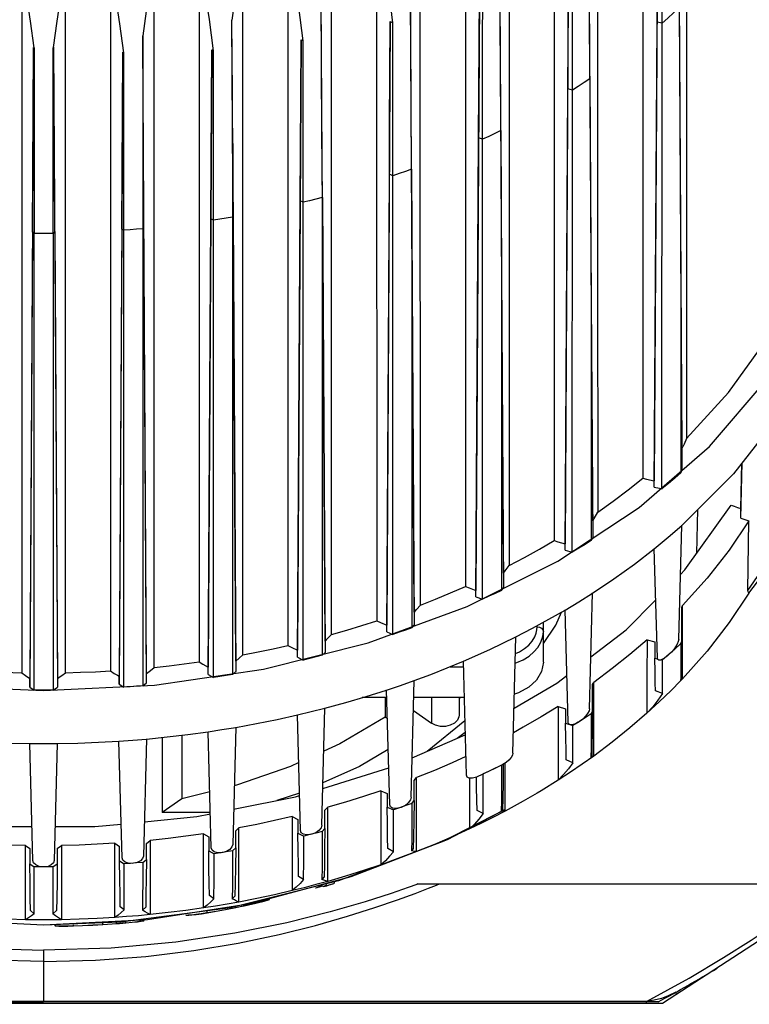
# Model space of a CAD drawing. Extents: x 0 to 420, y 0 to 297.
# Tile 63 of 93: x 223 to 242, y 154 to 180. Entities that reach past the tile are written whole.
import ezdxf

# ---------------------------------------------------------------- set-up
doc = ezdxf.new("R2010")
doc.units = 0
doc.header["$LTSCALE"] = 23.1
doc.layers.get('0').update_dxf_attribs({"linetype": 'CONTINUOUS'})
for name, color, linetype in [('02___PRT_ALL_AXES', 7, 'CONTINUOUS'), ('06___PRT_ALL_SURFS', 7, 'CONTINUOUS'), ('AXES', 7, 'CONTINUOUS'), ('DIM_PILOTEES', 7, 'CONTINUOUS')]:
    doc.layers.add(name, color=color, linetype=linetype)
doc.dimstyles.get("Standard").update_dxf_attribs({"dimtxt": 2.5, "dimasz": 2.5, "dimexe": 1.25, "dimexo": 0.625, "dimtad": 1, "dimcen": 2.5, "dimazin": 3, "dimtfac": 1, "dimtmove": 0, "dimatfit": 3})

# ---------------------------------------------------------------- blocks, each defined once
blk = doc.blocks.new('_FILLED')
at = {"color": 0, "linetype": 'BYBLOCK'}
blk.add_solid([(0, 0), (-1, 0.1667), (-1, -0.1667)], dxfattribs=at)
blk = doc.blocks.new('*D6')
at = {"layer": 'DIM_PILOTEES', "color": 6, "linetype": 'CONTINUOUS'}
for p, q in [((233.132, 219.771), (276.8, 219.771)), ((274.8, 219.771), (274.8, 174.016)), ((274.8, 117.762), (274.8, 144.266)), ((237.283, 117.762), (276.8, 117.762))]:
    blk.add_line(p, q, dxfattribs=at)
at = {"layer": 'DIM_PILOTEES', "color": 6, "linetype": 'CONTINUOUS', "xscale": 3, "yscale": 3, "zscale": 3}
for p, rotation in [((274.8, 219.771), 90), ((274.8, 117.762), 270)]:
    blk.add_blockref('_FILLED', p, dxfattribs=dict(at, rotation=rotation))

msp = doc.modelspace()

# ---------------------------------------------------------------- linework, layer by layer
at = {"color": 7, "linetype": 'CONTINUOUS'}
for p, q in [((240.335, 186.416), (240.439, 168.829)), ((237.06, 185.23), (237.064, 166.404)), ((238.082, 166.926), (237.979, 184.306)), ((233.531, 164.694), (233.528, 183.404)), ((239.8, 183.425), (239.709, 167.978)), ((232.375, 182.97), (232.377, 164.284)), ((235.726, 165.54), (235.623, 182.776)), ((231.187, 163.924), (231.186, 182.591)), ((230.032, 182.284), (230.034, 163.631)), ((228.844, 163.385), (228.843, 182.025)), ((227.689, 181.828), (227.69, 163.197)), ((237.445, 181.897), (237.353, 166.315)), ((223.004, 181.532), (223.004, 162.913)), ((224.157, 162.913), (224.157, 181.532)), ((225.347, 181.582), (225.347, 162.96)), ((226.501, 163.053), (226.5, 181.678)), ((233.37, 164.507), (233.268, 181.626)), ((231.014, 163.747), (230.912, 180.761)), ((235.09, 180.838), (234.997, 165.085)), ((240.367, 180.471), (240.412, 172.669)), ((228.658, 163.217), (228.556, 180.139)), ((232.736, 180.102), (232.641, 164.169)), ((232.736, 180.102), (232.808, 180.071)), ((239.709, 167.814), (239.781, 180.089)), ((239.912, 167.765), (239.915, 180.058)), ((226.301, 162.894), (226.2, 179.729)), ((230.381, 179.62), (230.284, 163.507)), ((230.381, 179.62), (230.438, 179.591)), ((223.316, 179.421), (223.216, 162.762)), ((223.845, 179.423), (223.945, 162.762)), ((228.026, 179.358), (227.928, 163.063)), ((228.026, 179.358), (228.069, 179.333)), ((225.671, 179.295), (225.572, 162.818)), ((225.699, 174.591), (225.7, 179.276)), ((238.01, 178.593), (238.045, 172.735)), ((237.353, 166.152), (237.425, 178.326)), ((237.543, 166.094), (237.546, 178.289)), ((234.997, 164.918), (235.069, 177.032)), ((235.654, 177.224), (235.677, 173.444)), ((235.175, 164.853), (235.176, 176.993)), ((232.641, 163.994), (232.713, 176.07)), ((232.806, 163.924), (232.807, 176.03)), ((233.298, 176.206), (233.308, 174.545)), ((230.941, 175.46), (230.938, 163.372)), ((230.942, 175.46), (231.014, 163.447)), ((230.284, 163.322), (230.356, 175.371)), ((230.437, 163.248), (230.438, 175.331)), ((228.57, 174.941), (228.569, 162.869)), ((228.586, 174.955), (228.657, 162.946)), ((227.928, 162.866), (228, 174.896)), ((228.068, 162.789), (228.068, 174.859)), ((223.288, 174.545), (223.216, 162.534)), ((223.33, 162.456), (223.33, 174.516)), ((223.831, 174.516), (223.831, 162.456)), ((223.873, 174.545), (223.945, 162.534)), ((225.644, 174.625), (225.572, 162.607)), ((225.699, 162.528), (225.699, 174.591)), ((226.2, 174.631), (226.2, 162.568)), ((226.301, 162.646), (226.229, 174.654)), ((233.308, 174.545), (233.307, 164.098)), ((233.308, 174.545), (233.37, 164.169)), ((235.677, 173.444), (235.675, 165.087)), ((235.677, 173.444), (235.726, 165.153)), ((238.045, 172.735), (238.044, 166.926)), ((238.045, 172.735), (238.082, 166.466)), ((240.412, 172.669), (240.438, 168.247)), ((240.412, 172.669), (240.412, 168.829)), ((240.495, 168.949), (240.461, 168.877)), ((240.562, 169.095), (240.495, 168.949)), ((240.412, 168.829), (240.412, 168.193)), ((240.439, 168.829), (240.438, 168.247)), ((241.992, 166.991), (242.029, 168.456)), ((241.992, 167.246), (242.022, 168.446)), ((240.412, 168.193), (240.421, 168.211)), ((240.421, 168.211), (240.438, 168.247)), ((239.407, 168.051), (239.506, 168.025)), ((239.506, 168.025), (239.709, 167.978)), ((239.709, 167.814), (239.709, 167.978)), ((239.709, 167.814), (239.844, 167.782)), ((239.844, 167.782), (239.913, 167.766)), ((237.163, 165.856), (239.309, 167.275)), ((238.118, 166.984), (238.218, 167.151)), ((240.854, 167.218), (240.827, 166.061)), ((241.992, 166.991), (241.992, 167.246)), ((238.044, 166.926), (238.044, 166.406)), ((238.082, 166.926), (238.118, 166.984)), ((238.082, 166.926), (238.082, 166.466)), ((241.992, 166.991), (242.209, 166.923)), ((242.176, 165.084), (242.209, 166.923)), ((240.355, 163.79), (240.436, 166.804)), ((237.064, 166.404), (237.163, 166.372)), ((237.163, 166.372), (237.353, 166.315)), ((238.044, 166.406), (238.057, 166.426)), ((238.057, 166.426), (238.082, 166.466)), ((237.353, 166.152), (237.353, 166.315)), ((239.79, 163.294), (239.708, 166.188)), ((234.764, 164.658), (237.163, 165.856)), ((235.726, 165.54), (235.774, 165.605)), ((235.774, 165.605), (235.874, 165.743)), ((242.176, 165.084), (242.517, 165.571)), ((235.726, 165.54), (235.726, 165.153)), ((242.207, 165.013), (242.55, 165.459)), ((234.72, 165.188), (234.819, 165.149)), ((234.819, 165.149), (234.997, 165.085)), ((234.997, 164.918), (234.997, 165.085)), ((235.675, 165.087), (235.726, 165.153)), ((234.997, 164.917), (235.175, 164.853)), ((237.998, 161.963), (238.08, 165.018)), ((242.207, 165.013), (241.687, 164.235)), ((232.155, 163.701), (234.764, 164.658)), ((233.37, 164.506), (233.431, 164.577)), ((233.431, 164.577), (233.531, 164.694)), ((237.434, 161.605), (237.352, 164.569)), ((240.435, 164.638), (240.455, 164.683)), ((240.435, 163.732), (240.435, 164.638)), ((240.455, 163.717), (240.455, 164.683)), ((232.377, 164.284), (232.476, 164.239)), ((233.37, 164.507), (233.37, 164.169)), ((232.476, 164.239), (232.641, 164.169)), ((232.641, 163.994), (232.641, 164.169)), ((233.307, 164.098), (233.37, 164.17)), ((236.779, 163.187), (236.779, 164.241)), ((241.687, 164.235), (241.102, 163.48)), ((231.014, 163.747), (231.088, 163.821)), ((231.088, 163.821), (231.187, 163.924)), ((232.641, 163.994), (232.806, 163.924)), ((235.972, 160.789), (236.054, 163.861)), ((239.517, 163.78), (239.722, 163.729)), ((229.387, 163.005), (232.155, 163.701)), ((230.034, 163.631), (230.133, 163.58)), ((230.133, 163.58), (230.284, 163.507)), ((230.284, 163.322), (230.284, 163.507)), ((231.014, 163.747), (231.014, 163.447)), ((239.722, 163.729), (239.722, 163.301)), ((240.252, 163.536), (240.091, 163.392)), ((240.411, 163.682), (240.252, 163.536)), ((240.411, 163.682), (240.435, 163.732)), ((240.455, 162.752), (240.455, 163.717)), ((228.658, 163.217), (228.745, 163.294)), ((228.745, 163.294), (228.844, 163.385)), ((230.284, 163.322), (230.437, 163.248)), ((230.938, 163.372), (231.014, 163.447)), ((239.722, 163.301), (239.793, 163.283)), ((239.728, 162.94), (239.722, 163.301)), ((239.899, 163.256), (239.927, 163.249)), ((240.091, 163.392), (239.927, 163.249)), ((240.091, 163.39), (240.054, 163.357)), ((241.102, 163.48), (240.455, 162.752)), ((226.301, 162.894), (226.401, 162.972)), ((226.401, 162.972), (226.501, 163.053)), ((226.511, 162.582), (229.387, 163.005)), ((227.69, 163.197), (227.789, 163.139)), ((227.789, 163.139), (227.928, 163.063)), ((227.928, 162.866), (227.928, 163.063)), ((228.658, 163.217), (228.657, 162.946)), ((234.747, 160.209), (234.666, 163.218)), ((223.004, 162.913), (223.103, 162.841)), ((223.103, 162.841), (223.216, 162.762)), ((223.216, 162.534), (223.216, 162.762)), ((223.945, 162.762), (223.945, 162.534)), ((224.058, 162.841), (224.157, 162.913)), ((225.347, 162.96), (225.446, 162.896)), ((225.572, 162.607), (225.572, 162.818)), ((226.301, 162.646), (226.301, 162.894)), ((227.928, 162.866), (228.068, 162.789)), ((228.569, 162.869), (228.657, 162.947)), ((233.286, 159.623), (233.368, 162.709)), ((240.407, 162.79), (240.404, 162.7)), ((240.421, 162.717), (240.404, 162.7)), ((240.411, 162.719), (240.406, 162.707)), ((240.417, 162.814), (240.411, 162.719)), ((240.455, 162.752), (240.451, 162.748)), ((220.649, 162.582), (223.58, 162.44)), ((223.216, 162.534), (223.33, 162.456)), ((223.58, 162.44), (226.511, 162.582)), ((223.831, 162.456), (223.945, 162.534)), ((225.572, 162.607), (225.699, 162.528)), ((226.2, 162.568), (226.301, 162.646)), ((232.721, 159.424), (232.639, 162.458)), ((238.079, 162.601), (238.112, 162.658)), ((238.079, 161.888), (238.079, 162.601)), ((238.112, 161.888), (238.112, 162.658)), ((240.404, 162.7), (240.153, 162.443)), ((240.404, 162.7), (240.153, 162.443)), ((234.555, 162.254), (234.555, 161.796)), ((234.587, 162.254), (234.555, 162.226)), ((239.923, 162.367), (239.739, 162.436)), ((230.93, 158.888), (231.012, 161.979)), ((237.174, 162.024), (237.366, 161.963)), ((237.366, 161.963), (237.366, 161.579)), ((230.365, 158.747), (230.283, 161.8)), ((232.604, 161.743), (232.66, 161.704)), ((233.347, 161.918), (233.823, 161.582)), ((237.882, 161.723), (237.721, 161.62)), ((238.042, 161.828), (237.882, 161.723)), ((238.042, 161.828), (238.079, 161.888)), ((238.112, 160.721), (238.112, 161.888)), ((228.655, 161.472), (228.574, 158.38)), ((234.709, 161.639), (233.709, 160.836)), ((237.366, 161.579), (237.47, 161.545)), ((237.445, 161.567), (237.434, 161.605)), ((237.494, 161.538), (237.558, 161.517)), ((237.721, 161.62), (237.558, 161.517)), ((237.734, 161.627), (237.698, 161.603)), ((226.299, 161.165), (226.217, 158.074)), ((228.009, 158.289), (227.927, 161.356)), ((233.314, 160.664), (234.718, 161.275)), ((234.507, 161.184), (234.717, 161.343)), ((223.297, 157.959), (223.215, 161.045)), ((223.943, 161.045), (223.861, 157.959)), ((225.653, 158.03), (225.571, 161.108)), ((238.039, 160.92), (238.036, 160.683)), ((238.061, 160.692), (238.036, 160.683)), ((238.056, 160.721), (238.043, 160.696)), ((238.112, 160.714), (238.112, 160.721)), ((230.955, 159.859), (232.695, 160.399)), ((235.708, 160.488), (235.362, 160.321)), ((235.794, 160.54), (235.708, 160.488)), ((235.769, 160.488), (235.769, 160.525)), ((235.769, 159.261), (235.769, 160.488)), ((237.554, 160.537), (237.383, 160.613)), ((233.367, 160.071), (233.426, 160.143)), ((233.426, 158.189), (233.426, 160.143)), ((234.831, 160.125), (234.831, 158.792)), ((235.362, 160.321), (235.011, 160.158)), ((233.367, 159.535), (233.367, 160.071)), ((230.339, 159.736), (229.74, 159.537)), ((232.488, 159.798), (232.654, 159.725)), ((232.488, 159.798), (232.488, 157.843)), ((232.654, 159.725), (232.654, 159.364)), ((236.616, 159.736), (236.249, 159.523)), ((231.01, 159.285), (231.083, 159.361)), ((231.083, 157.405), (231.083, 159.361)), ((232.654, 159.364), (232.82, 159.29)), ((232.741, 159.369), (232.721, 159.424)), ((232.982, 159.346), (232.82, 159.29)), ((233.143, 159.404), (232.982, 159.346)), ((233.022, 159.359), (232.985, 159.346)), ((233.304, 159.462), (233.143, 159.404)), ((233.304, 159.462), (233.367, 159.535)), ((235.671, 159.535), (235.668, 159.254)), ((236.249, 159.523), (235.769, 159.261)), ((227.984, 159.22), (226.714, 159.22)), ((230.145, 159.117), (230.298, 159.039)), ((230.145, 159.117), (230.145, 157.16)), ((231.01, 158.798), (231.01, 159.285)), ((235.753, 159.292), (234.107, 158.444)), ((235.186, 159.192), (235.028, 159.273)), ((235.7, 159.304), (235.668, 159.254)), ((235.701, 159.255), (235.668, 159.254)), ((228.654, 158.739), (228.74, 158.818)), ((228.74, 156.86), (228.74, 158.818)), ((230.298, 159.039), (230.298, 158.677)), ((235.148, 158.945), (234.831, 158.792)), ((227.802, 158.661), (227.941, 158.581)), ((227.802, 156.703), (227.802, 158.661)), ((227.941, 158.581), (227.941, 158.211)), ((228.654, 158.289), (228.654, 158.739)), ((230.298, 158.677), (230.451, 158.599)), ((230.386, 158.688), (230.365, 158.747)), ((230.612, 158.639), (230.451, 158.599)), ((230.774, 158.68), (230.612, 158.639)), ((230.666, 158.651), (230.629, 158.642)), ((230.935, 158.721), (230.774, 158.68)), ((230.935, 158.721), (231.01, 158.798)), ((223.103, 158.352), (223.216, 158.27)), ((223.103, 156.393), (223.103, 158.352)), ((223.942, 158.27), (224.055, 158.352)), ((224.055, 158.352), (224.055, 156.393)), ((225.459, 158.409), (225.585, 158.328)), ((225.459, 156.451), (225.459, 158.409)), ((225.585, 157.946), (225.585, 158.328)), ((226.298, 158.406), (226.398, 158.487)), ((226.298, 157.985), (226.298, 158.406)), ((226.398, 158.487), (226.398, 156.528)), ((228.566, 158.21), (228.654, 158.289)), ((234.107, 158.444), (231.37, 157.418)), ((233.302, 158.513), (233.3, 158.209)), ((223.216, 158.27), (223.216, 157.871)), ((223.942, 158.27), (223.942, 157.871)), ((225.674, 157.966), (225.653, 158.03)), ((227.941, 158.211), (228.081, 158.131)), ((228.03, 158.227), (228.009, 158.289)), ((228.243, 158.156), (228.081, 158.131)), ((228.405, 158.183), (228.243, 158.156)), ((228.31, 158.166), (228.273, 158.16)), ((228.566, 158.21), (228.405, 158.183)), ((232.817, 158.188), (232.672, 158.271)), ((233.116, 158.07), (232.803, 157.955)), ((233.426, 158.189), (233.116, 158.07)), ((233.344, 158.268), (233.3, 158.209)), ((233.341, 158.2), (233.3, 158.209)), ((223.216, 157.871), (223.33, 157.789)), ((223.828, 157.789), (223.33, 157.789)), ((223.33, 156.551), (223.33, 157.789)), ((223.597, 157.787), (223.56, 157.787)), ((223.828, 157.789), (223.942, 157.871)), ((223.828, 157.789), (223.828, 156.551)), ((225.585, 157.946), (225.712, 157.865)), ((225.874, 157.877), (225.712, 157.865)), ((226.035, 157.89), (225.874, 157.877)), ((225.953, 157.882), (225.917, 157.879)), ((226.197, 157.903), (226.035, 157.89)), ((226.197, 157.903), (226.298, 157.985)), ((230.934, 157.773), (230.932, 157.455)), ((232.803, 157.955), (232.488, 157.843)), ((230.448, 157.453), (230.316, 157.537)), ((230.989, 157.522), (230.932, 157.455)), ((231.37, 157.418), (228.52, 156.71)), ((230.772, 157.319), (230.46, 157.238)), ((231.083, 157.405), (230.772, 157.319)), ((230.772, 157.238), (230.868, 157.267)), ((230.774, 157.234), (230.865, 157.262)), ((230.865, 157.262), (230.949, 157.287)), ((230.868, 157.267), (230.95, 157.292)), ((230.949, 157.29), (230.954, 157.278)), ((230.954, 157.278), (231.002, 157.29)), ((230.975, 157.268), (230.954, 157.278)), ((230.975, 157.268), (231.018, 157.279)), ((231.002, 157.29), (231.049, 157.303)), ((231.018, 157.279), (231.061, 157.291)), ((231.049, 157.303), (231.049, 157.321)), ((231.049, 157.303), (231.059, 157.295)), ((231.059, 157.295), (231.154, 157.323)), ((231.061, 157.29), (231.059, 157.295)), ((231.061, 157.291), (231.152, 157.318)), ((231.152, 157.318), (231.243, 157.345)), ((231.154, 157.323), (231.249, 157.352)), ((231.243, 157.345), (231.249, 157.352)), ((231.249, 157.352), (231.255, 157.36)), ((231.255, 157.36), (231.261, 157.369)), ((231.261, 157.369), (231.261, 157.385)), ((244.691, 157.272), (239.923, 154.178)), ((228.08, 156.948), (227.961, 157.032)), ((228.633, 157.017), (228.564, 156.944)), ((230.46, 157.238), (230.145, 157.16)), ((230.763, 157.234), (230.774, 157.234)), ((230.774, 157.234), (230.772, 157.238)), ((225.712, 156.651), (225.605, 156.734)), ((228.116, 156.752), (227.802, 156.703)), ((228.429, 156.804), (228.116, 156.752)), ((228.74, 156.86), (228.429, 156.804)), ((228.653, 156.713), (228.768, 156.737)), ((228.655, 156.718), (228.771, 156.742)), ((228.768, 156.737), (228.881, 156.761)), ((228.771, 156.742), (228.884, 156.766)), ((228.881, 156.761), (228.99, 156.784)), ((228.884, 156.766), (228.993, 156.79)), ((228.99, 156.784), (229.07, 156.802)), ((228.993, 156.79), (229.073, 156.808)), ((229.07, 156.802), (229.148, 156.82)), ((229.148, 156.82), (229.221, 156.837)), ((223.33, 156.551), (223.236, 156.632)), ((223.921, 156.632), (223.828, 156.551)), ((225.772, 156.473), (225.459, 156.451)), ((228.52, 156.71), (225.612, 156.325)), ((226.085, 156.499), (225.772, 156.473)), ((226.398, 156.528), (226.085, 156.499)), ((226.277, 156.725), (226.196, 156.647)), ((227.337, 156.516), (227.357, 156.511)), ((227.357, 156.511), (227.412, 156.511)), ((227.397, 156.521), (227.483, 156.525)), ((223.262, 156.391), (223.103, 156.393)), ((225.612, 156.325), (223.579, 156.248)), ((223.869, 156.25), (223.905, 156.24)), ((223.881, 156.238), (223.885, 156.235)), ((223.885, 156.235), (223.92, 156.229)), ((224.055, 156.393), (223.896, 156.391)), ((223.905, 156.24), (223.974, 156.234)), ((223.92, 156.229), (223.986, 156.226)), ((224.215, 156.231), (224.371, 156.234)), ((224.22, 156.226), (224.373, 156.229)), ((225.672, 156.302), (225.751, 156.309)), ((225.675, 156.307), (225.754, 156.314)), ((226.16, 156.354), (226.228, 156.366)), ((226.167, 156.362), (226.238, 156.376)), ((226.238, 156.376), (226.228, 156.366)), ((239.923, 154.178), (207.235, 154.178))]:
    msp.add_line(p, q, dxfattribs=at)
at = {"color": 9, "linetype": 'CONTINUOUS'}
for p, q in [((239.915, 180.058), (239.781, 180.089)), ((237.546, 178.289), (237.425, 178.326)), ((235.176, 176.993), (235.069, 177.032)), ((232.807, 176.03), (232.713, 176.07)), ((230.438, 175.331), (230.356, 175.371)), ((228.586, 174.955), (228.57, 174.941)), ((228.068, 174.859), (228, 174.896)), ((223.33, 174.516), (223.288, 174.545)), ((223.831, 174.516), (223.873, 174.545)), ((225.699, 174.591), (225.644, 174.625)), ((226.229, 174.654), (226.2, 174.631)), ((236.614, 164.12), (236.614, 164.151)), ((234.315, 163.07), (234.67, 163.07)), ((233.823, 162.254), (233.823, 161.582)), ((228.655, 156.718), (228.655, 156.746)), ((228.993, 156.79), (228.99, 156.784)), ((228.993, 156.79), (228.993, 156.807)), ((229.225, 156.843), (229.221, 156.837)), ((227.902, 156.58), (227.902, 156.607)), ((227.902, 156.58), (227.903, 156.575)), ((228.655, 156.718), (228.653, 156.713)), ((224.371, 156.234), (224.371, 156.261)), ((224.371, 156.234), (224.373, 156.229)), ((225.149, 156.269), (225.148, 156.264)), ((225.149, 156.269), (225.149, 156.296)), ((225.506, 156.294), (225.503, 156.289)), ((225.506, 156.294), (225.506, 156.321)), ((225.754, 156.314), (225.751, 156.309)), ((225.754, 156.314), (225.754, 156.341)), ((239.5, 154.237), (207.658, 154.237)), ((239.71, 154.266), (239.5, 154.237)), ((239.5, 154.178), (239.5, 154.237)), ((239.896, 154.314), (239.71, 154.266))]:
    msp.add_line(p, q, dxfattribs=at)
at = {"color": 3, "linetype": 'CONTINUOUS'}
for p, q in [((235.755, 159.289), (234.242, 158.505)), ((234.242, 158.505), (231.698, 157.523)), ((231.698, 157.523), (229.041, 156.814)), ((229.041, 156.814), (226.323, 156.389)), ((223.579, 156.248), (220.805, 156.392)), ((226.323, 156.389), (223.579, 156.248))]:
    msp.add_line(p, q, dxfattribs=at)
at = {"color": 7, "linetype": 'CONTINUOUS'}
for points in [[(240.559, 188.216), (240.56, 181.81), (240.561, 175.437), (240.562, 169.095)], [(239.403, 187.034), (239.404, 180.766), (239.406, 174.439), (239.407, 168.052)], [(238.215, 186.041), (238.212, 180.06), (238.212, 173.752), (238.218, 167.151)], [(235.871, 184.519), (235.874, 178.244), (235.875, 171.985), (235.874, 165.743)], [(238.01, 178.593), (238, 180.414), (237.989, 182.321), (237.979, 184.306)], [(234.718, 183.927), (234.719, 177.673), (234.72, 171.427), (234.72, 165.188)], [(239.781, 180.089), (239.787, 181.181), (239.794, 182.294), (239.8, 183.425)], [(239.915, 180.058), (239.916, 181.15), (239.916, 182.263), (239.916, 183.4)], [(232.808, 180.071), (232.689, 181.029), (232.544, 181.996), (232.375, 182.97)], [(235.654, 177.224), (235.644, 179.004), (235.634, 180.856), (235.623, 182.776)], [(230.438, 179.591), (230.324, 180.481), (230.189, 181.379), (230.032, 182.284)], [(228.843, 182.025), (228.738, 181.391), (228.642, 180.762), (228.556, 180.139)], [(228.069, 179.333), (227.961, 180.157), (227.834, 180.989), (227.689, 181.828)], [(237.425, 178.326), (237.432, 179.482), (237.438, 180.673), (237.445, 181.897)], [(237.546, 178.289), (237.546, 179.448), (237.546, 180.641), (237.547, 181.866)], [(223.33, 179.411), (223.234, 180.112), (223.125, 180.819), (223.004, 181.532)], [(224.157, 181.532), (224.036, 180.819), (223.928, 180.113), (223.832, 179.413)], [(225.699, 179.276), (225.597, 180.038), (225.479, 180.806), (225.347, 181.582)], [(226.5, 181.678), (226.39, 181.023), (226.29, 180.373), (226.2, 179.729)], [(233.298, 176.206), (233.288, 177.948), (233.278, 179.756), (233.268, 181.626)], [(230.942, 175.46), (230.932, 177.168), (230.922, 178.936), (230.912, 180.761)], [(235.069, 177.032), (235.076, 178.265), (235.083, 179.534), (235.09, 180.838)], [(235.176, 176.993), (235.176, 178.229), (235.176, 179.501), (235.177, 180.806)], [(228.572, 177.284), (228.567, 178.22), (228.561, 179.172), (228.556, 180.139)], [(232.713, 176.07), (232.72, 177.376), (232.728, 178.721), (232.736, 180.102)], [(232.807, 176.03), (232.805, 177.34), (232.806, 178.688), (232.808, 180.071)], [(226.229, 174.654), (226.22, 176.293), (226.21, 177.985), (226.2, 179.729)], [(226.2, 179.729), (226.2, 177.978), (226.2, 176.278), (226.2, 174.631)], [(230.356, 175.371), (230.364, 176.709), (230.372, 178.125), (230.381, 179.62)], [(223.288, 174.545), (223.297, 176.122), (223.306, 177.749), (223.316, 179.421)], [(223.316, 179.421), (223.321, 179.418), (223.325, 179.415), (223.33, 179.411)], [(223.332, 179.411), (223.333, 177.732), (223.331, 176.099), (223.33, 174.516)], [(223.831, 174.516), (223.831, 176.106), (223.829, 177.739), (223.832, 179.412)], [(223.832, 179.413), (223.841, 179.419), (223.845, 179.423)], [(223.873, 174.545), (223.864, 176.144), (223.854, 177.769), (223.845, 179.423)], [(228, 174.896), (228.009, 176.425), (228.018, 177.915), (228.026, 179.358)], [(230.438, 175.331), (230.436, 176.712), (230.436, 178.132), (230.438, 179.591)], [(225.644, 174.625), (225.653, 176.137), (225.662, 177.694), (225.671, 179.295)], [(225.671, 179.295), (225.68, 179.288), (225.69, 179.282), (225.699, 179.276)], [(228.068, 174.859), (228.067, 176.309), (228.067, 177.801), (228.069, 179.333)], [(228.572, 177.284), (228.572, 176.491), (228.571, 175.71), (228.57, 174.941)], [(228.572, 177.284), (228.576, 176.495), (228.581, 175.718), (228.586, 174.955)], [(240.562, 169.095), (241.668, 170.314), (242.599, 171.604), (243.346, 172.953)], [(239.309, 167.275), (241.163, 168.887), (242.688, 170.662), (243.856, 172.567)], [(243.856, 171.167), (242.945, 169.626), (241.801, 168.164), (240.436, 166.8)], [(240.439, 168.829), (240.446, 168.845), (240.454, 168.861), (240.461, 168.877)], [(240.412, 168.193), (240.248, 168.049), (240.081, 167.906), (239.912, 167.765)], [(238.218, 167.151), (238.626, 167.443), (239.023, 167.743), (239.407, 168.051)], [(240.401, 165.509), (240.516, 165.626), (241.74, 167.339)], [(241.74, 167.339), (241.822, 167.305), (241.906, 167.274), (241.992, 167.246)], [(242.209, 166.923), (241.687, 166.152), (241.102, 165.405), (240.455, 164.683)], [(239.708, 166.185), (240.078, 166.489), (240.436, 166.8)], [(235.874, 165.743), (236.278, 165.956), (236.675, 166.177), (237.064, 166.404)], [(238.044, 166.406), (237.879, 166.301), (237.712, 166.197), (237.543, 166.094)], [(237.353, 166.152), (237.417, 166.133), (237.48, 166.114), (237.544, 166.094)], [(238.08, 165.015), (238.643, 165.391), (239.185, 165.781), (239.708, 166.185)], [(233.531, 164.694), (233.932, 164.853), (234.329, 165.017), (234.72, 165.188)], [(235.675, 165.087), (235.509, 165.008), (235.342, 164.93), (235.175, 164.853)], [(242.207, 165.013), (242.191, 165.048), (242.176, 165.083)], [(237.352, 164.566), (237.719, 164.787), (238.08, 165.015)], [(238.035, 163.329), (238.969, 164.047), (239.746, 164.84)], [(236.054, 163.859), (236.495, 164.087), (236.928, 164.322), (237.352, 164.566)], [(231.187, 163.924), (231.587, 164.038), (231.984, 164.158), (232.377, 164.284)], [(236.779, 163.684), (237.108, 164.168), (237.258, 164.512)], [(233.307, 164.098), (233.14, 164.039), (232.973, 163.981), (232.806, 163.924)], [(234.666, 163.216), (235.368, 163.527), (236.054, 163.859)], [(239.517, 163.78), (239.067, 163.395), (238.599, 163.021), (238.112, 162.658)], [(239.517, 163.78), (239.516, 162.81), (239.516, 161.842)], [(240.355, 163.79), (240.343, 163.735), (240.314, 163.668), (240.273, 163.598), (240.221, 163.528), (240.16, 163.457), (240.091, 163.39)], [(228.844, 163.385), (229.243, 163.461), (229.639, 163.544), (230.034, 163.631)], [(240.411, 163.682), (240.411, 163.294), (240.409, 162.993), (240.407, 162.79)], [(240.435, 163.732), (240.429, 163.332), (240.423, 163.023), (240.417, 162.814)], [(230.938, 163.372), (230.771, 163.33), (230.604, 163.288), (230.437, 163.248)], [(240.054, 163.357), (239.986, 163.304), (239.923, 163.266), (239.869, 163.245), (239.828, 163.243), (239.801, 163.259), (239.79, 163.294)], [(239.923, 162.367), (239.925, 162.584), (239.926, 162.88), (239.927, 163.249)], [(221.589, 162.974), (222.06, 162.946), (222.531, 162.926), (223.004, 162.913)], [(226.501, 163.053), (226.898, 163.095), (227.295, 163.143), (227.69, 163.197)], [(233.368, 162.706), (233.806, 162.869), (234.239, 163.039), (234.666, 163.216)], [(223.945, 162.762), (224.02, 162.815), (224.058, 162.842)], [(224.157, 162.913), (224.554, 162.923), (224.951, 162.939), (225.347, 162.96)], [(225.446, 162.896), (225.53, 162.844), (225.572, 162.818)], [(228.569, 162.869), (228.402, 162.842), (228.235, 162.815), (228.068, 162.789)], [(236.004, 161.978), (237.132, 162.635), (237.4, 162.841)], [(239.739, 162.436), (239.733, 162.649), (239.728, 162.94)], [(240.451, 162.748), (240.438, 162.734), (240.421, 162.717)], [(223.831, 162.456), (223.664, 162.455), (223.497, 162.455), (223.33, 162.456)], [(226.2, 162.568), (226.033, 162.554), (225.866, 162.541), (225.699, 162.529)], [(231.012, 161.977), (231.56, 162.126), (232.103, 162.285), (232.639, 162.455)], [(232.639, 162.455), (233.005, 162.578), (233.368, 162.706)], [(240.153, 162.443), (239.84, 162.14), (239.516, 161.842)], [(239.923, 162.367), (239.803, 162.184), (239.667, 162.009), (239.516, 161.842)], [(230.283, 161.798), (230.649, 161.885), (231.012, 161.977)], [(237.174, 162.024), (236.717, 161.744), (236.249, 161.472), (235.987, 161.33)], [(237.174, 162.024), (237.174, 161.05), (237.173, 160.077)], [(237.998, 161.963), (237.985, 161.904), (237.949, 161.835), (237.893, 161.762), (237.82, 161.69), (237.734, 161.627)], [(228.655, 161.47), (229.202, 161.569), (229.745, 161.678), (230.283, 161.798)], [(234.555, 161.796), (234.55, 161.749), (234.508, 161.658), (234.429, 161.582), (234.321, 161.526), (234.193, 161.496), (234.059, 161.496), (233.931, 161.526), (233.823, 161.582)], [(238.042, 161.828), (238.041, 161.307), (238.039, 160.92)], [(238.079, 161.888), (238.071, 161.357), (238.063, 160.963), (238.056, 160.721)], [(239.516, 161.842), (239.067, 161.455), (238.599, 161.079), (238.112, 160.714)], [(227.927, 161.354), (228.292, 161.41), (228.655, 161.47)], [(237.383, 160.613), (237.378, 160.864), (237.372, 161.188), (237.366, 161.579)], [(237.698, 161.603), (237.631, 161.567), (237.569, 161.544), (237.514, 161.536), (237.472, 161.544), (237.445, 161.567)], [(237.554, 160.537), (237.556, 160.791), (237.557, 161.12), (237.558, 161.517)], [(225.571, 161.106), (225.936, 161.132), (226.299, 161.162)], [(226.299, 161.162), (226.844, 161.217), (227.387, 161.281), (227.927, 161.354)], [(221.587, 161.106), (222.129, 161.075), (222.671, 161.054), (223.215, 161.043)], [(223.215, 161.043), (223.457, 161.041), (223.7, 161.041), (223.943, 161.043)], [(223.943, 161.043), (224.486, 161.054), (225.029, 161.075), (225.571, 161.106)], [(232.682, 160.883), (231.924, 160.439), (230.959, 160.006)], [(234.734, 160.7), (234.37, 160.535), (233.902, 160.334), (233.426, 160.143)], [(235.972, 160.789), (235.96, 160.733), (235.925, 160.671), (235.87, 160.604), (235.794, 160.54)], [(238.112, 160.714), (237.806, 160.497), (237.493, 160.285), (237.173, 160.077)], [(238.112, 160.714), (238.086, 160.703), (238.061, 160.692)], [(235.673, 160.473), (235.513, 160.394), (235.351, 160.317), (235.189, 160.241)], [(235.673, 160.473), (235.672, 159.944), (235.671, 159.535)], [(235.722, 160.497), (235.715, 160.004), (235.707, 159.589), (235.7, 159.304)], [(237.554, 160.537), (237.441, 160.376), (237.314, 160.223), (237.173, 160.077)], [(235.011, 160.158), (234.906, 160.125), (234.82, 160.126), (234.766, 160.156), (234.747, 160.209)], [(235.028, 159.273), (235.022, 159.548), (235.016, 159.895), (235.012, 160.158)], [(235.186, 159.192), (235.188, 159.637), (235.189, 160.241)], [(237.173, 160.077), (236.717, 159.796), (236.616, 159.736)], [(228.598, 159.308), (230.236, 159.636), (230.34, 159.669)], [(232.488, 159.798), (232.025, 159.644), (231.557, 159.498), (231.083, 159.361)], [(233.286, 159.623), (233.266, 159.553), (233.211, 159.479), (233.126, 159.41), (233.022, 159.359)], [(232.672, 158.271), (232.666, 158.564), (232.66, 158.93), (232.654, 159.364)], [(232.985, 159.346), (232.882, 159.324), (232.796, 159.333), (232.741, 159.369)], [(233.304, 159.462), (233.303, 158.934), (233.302, 158.513)], [(233.367, 159.535), (233.359, 159.001), (233.351, 158.576), (233.344, 158.268)], [(226.241, 158.978), (227.627, 159.114), (227.985, 159.186)], [(230.145, 159.117), (229.68, 159.009), (229.212, 158.91), (228.74, 158.818)], [(232.817, 158.188), (232.818, 158.483), (232.819, 158.852), (232.82, 159.29)], [(235.186, 159.192), (235.079, 159.051), (234.96, 158.918), (234.831, 158.792)], [(235.769, 159.261), (235.46, 159.101), (235.148, 158.945)], [(235.769, 159.261), (235.734, 159.257), (235.701, 159.255)], [(221.529, 158.918), (222.223, 158.85), (223.273, 158.85)], [(223.885, 158.85), (224.934, 158.85), (225.629, 158.918)], [(230.93, 158.888), (230.909, 158.819), (230.853, 158.75), (230.768, 158.69), (230.666, 158.651)], [(227.802, 158.661), (227.336, 158.595), (226.868, 158.537), (226.398, 158.487)], [(230.316, 157.537), (230.31, 157.844), (230.304, 158.225), (230.298, 158.677)], [(230.629, 158.642), (230.528, 158.63), (230.442, 158.647), (230.386, 158.688)], [(230.448, 157.453), (230.45, 157.943), (230.451, 158.599)], [(230.935, 158.721), (230.934, 158.198), (230.934, 157.773)], [(231.01, 158.798), (231.003, 158.271), (230.996, 157.843), (230.989, 157.522)], [(234.831, 158.792), (234.37, 158.582), (233.902, 158.381), (233.426, 158.189)], [(223.103, 158.352), (222.64, 158.363), (222.177, 158.382), (221.715, 158.408)], [(225.459, 158.409), (224.992, 158.383), (224.523, 158.363), (224.055, 158.352)], [(228.574, 158.38), (228.553, 158.312), (228.496, 158.247), (228.41, 158.195), (228.31, 158.166)], [(228.654, 158.289), (228.647, 157.771), (228.64, 157.344), (228.633, 157.017)], [(226.217, 158.074), (226.196, 158.007), (226.139, 157.947), (226.053, 157.903), (225.953, 157.882)], [(227.961, 157.032), (227.954, 157.348), (227.948, 157.743), (227.941, 158.211)], [(228.273, 158.16), (228.173, 158.157), (228.087, 158.181), (228.03, 158.227)], [(228.08, 156.948), (228.081, 157.453), (228.081, 158.131)], [(228.566, 158.21), (228.566, 157.693), (228.565, 157.269), (228.564, 156.944)], [(232.817, 158.188), (232.717, 158.066), (232.607, 157.951), (232.488, 157.843)], [(233.426, 158.189), (233.383, 158.193), (233.341, 158.2)], [(223.236, 156.632), (223.23, 156.96), (223.223, 157.375), (223.216, 157.871)], [(223.56, 157.787), (223.461, 157.8), (223.376, 157.838), (223.318, 157.893), (223.297, 157.959)], [(223.861, 157.959), (223.84, 157.893), (223.782, 157.838), (223.697, 157.8), (223.597, 157.787)], [(223.942, 157.871), (223.935, 157.375), (223.928, 156.96), (223.921, 156.632)], [(225.605, 156.734), (225.599, 157.058), (225.592, 157.464), (225.585, 157.946)], [(225.917, 157.879), (225.817, 157.884), (225.732, 157.915), (225.674, 157.966)], [(225.712, 156.651), (225.712, 156.974), (225.712, 157.381), (225.712, 157.865)], [(226.197, 157.903), (226.197, 157.396), (226.196, 156.975), (226.196, 156.647)], [(226.298, 157.985), (226.291, 157.477), (226.284, 157.055), (226.277, 156.725)], [(232.488, 157.843), (232.025, 157.689), (231.557, 157.543), (231.083, 157.405)], [(230.448, 157.453), (230.356, 157.349), (230.254, 157.251), (230.145, 157.16)], [(231.083, 157.405), (231.031, 157.419), (230.98, 157.436), (230.932, 157.455)], [(230.145, 157.16), (229.68, 157.052), (229.212, 156.952), (228.74, 156.86)], [(228.08, 156.948), (227.994, 156.861), (227.902, 156.779), (227.802, 156.703)], [(228.74, 156.86), (228.679, 156.885), (228.62, 156.913), (228.564, 156.944)], [(229.073, 156.808), (229.152, 156.826), (229.225, 156.843)], [(229.221, 156.837), (229.408, 156.884), (229.544, 156.922)], [(229.225, 156.843), (229.416, 156.891), (229.555, 156.931)], [(223.33, 156.551), (223.259, 156.494), (223.183, 156.442), (223.103, 156.393)], [(224.055, 156.393), (223.974, 156.442), (223.899, 156.494), (223.828, 156.551)], [(225.712, 156.651), (225.633, 156.579), (225.549, 156.513), (225.459, 156.451)], [(226.398, 156.528), (226.327, 156.564), (226.259, 156.604), (226.196, 156.647)], [(227.802, 156.703), (227.336, 156.637), (226.868, 156.579), (226.398, 156.528)], [(227.412, 156.511), (227.495, 156.518), (227.607, 156.531), (227.747, 156.551), (227.903, 156.575)], [(227.483, 156.525), (227.6, 156.536), (227.744, 156.556), (227.902, 156.58)], [(227.902, 156.58), (228.135, 156.619), (228.384, 156.665), (228.655, 156.718)], [(227.903, 156.575), (228.134, 156.614), (228.382, 156.66), (228.653, 156.713)], [(223.103, 156.393), (222.64, 156.405), (222.177, 156.423), (221.715, 156.45)], [(223.579, 156.389), (223.42, 156.39), (223.262, 156.391)], [(223.896, 156.391), (223.737, 156.39), (223.579, 156.389)], [(223.974, 156.234), (224.079, 156.231), (224.215, 156.231)], [(223.986, 156.226), (224.087, 156.225), (224.22, 156.226)], [(225.459, 156.451), (224.992, 156.424), (224.523, 156.405), (224.055, 156.393)], [(224.371, 156.234), (224.609, 156.242), (224.878, 156.254), (225.149, 156.269)], [(224.373, 156.229), (224.609, 156.237), (224.877, 156.249), (225.148, 156.264)], [(225.148, 156.264), (225.269, 156.272), (225.388, 156.28), (225.503, 156.289)], [(225.149, 156.269), (225.271, 156.277), (225.39, 156.285), (225.506, 156.294)], [(225.503, 156.289), (225.589, 156.295), (225.672, 156.302)], [(225.506, 156.294), (225.591, 156.3), (225.675, 156.307)], [(225.751, 156.309), (225.919, 156.325), (226.057, 156.34), (226.16, 156.354)], [(225.754, 156.314), (225.921, 156.33), (226.061, 156.347), (226.167, 156.362)]]:
    msp.add_lwpolyline(points, dxfattribs=at)
at = {"color": 9, "linetype": 'CONTINUOUS'}
for points in [[(239.915, 180.058), (240.068, 180.194), (240.218, 180.332), (240.367, 180.471)], [(238.01, 178.593), (237.857, 178.49), (237.702, 178.389), (237.546, 178.289)], [(235.654, 177.224), (235.496, 177.146), (235.337, 177.069), (235.176, 176.993)], [(233.298, 176.206), (233.135, 176.146), (232.971, 176.088), (232.807, 176.03)], [(230.941, 175.46), (230.774, 175.416), (230.606, 175.373), (230.438, 175.331)], [(228.57, 174.941), (228.403, 174.913), (228.236, 174.885), (228.068, 174.859)], [(223.33, 174.516), (223.497, 174.515), (223.664, 174.515), (223.831, 174.516)], [(226.2, 174.631), (226.033, 174.617), (225.866, 174.603), (225.699, 174.591)], [(236.042, 163.418), (236.147, 163.465), (236.282, 163.548), (236.397, 163.644), (236.488, 163.749), (236.551, 163.856), (236.59, 163.957), (236.609, 164.047), (236.614, 164.12)], [(236.614, 164.12), (236.677, 164.112), (236.73, 164.086), (236.766, 164.048), (236.779, 164.004)], [(236.036, 163.166), (236.076, 163.179), (236.245, 163.254), (236.4, 163.349), (236.531, 163.46), (236.635, 163.58), (236.707, 163.701), (236.752, 163.817), (236.773, 163.92), (236.779, 164.004)], [(239.5, 154.237), (240.627, 154.852), (241.541, 155.392), (242.267, 155.85), (242.852, 156.238), (243.343, 156.578), (243.769, 156.883), (244.112, 157.136)], [(240.275, 154.477), (240.079, 154.381), (239.896, 154.314)], [(240.303, 154.424), (240.302, 154.425), (240.282, 154.463), (240.275, 154.477)]]:
    msp.add_lwpolyline(points, dxfattribs=at)
at = {"layer": '02___PRT_ALL_AXES', "color": 3, "linetype": 'CONTINUOUS'}
msp.add_line((233.466, 157.336), (244.604, 157.336), dxfattribs=at)
at = {"layer": '02___PRT_ALL_AXES', "color": 7, "linetype": 'CONTINUOUS'}
for p in [(223.579, 155.59), (239.811, 154.224)]:
    msp.add_line(p, (223.579, 154.224), dxfattribs=at)
at = {"layer": '02___PRT_ALL_AXES', "color": 9, "linetype": 'CONTINUOUS'}
for points in [[(223.579, 155.288), (222.206, 155.323), (220.875, 155.422), (219.611, 155.576), (218.435, 155.774), (217.36, 156), (216.396, 156.241), (215.551, 156.482), (214.828, 156.711), (214.231, 156.916), (213.76, 157.088), (213.412, 157.222), (213.197, 157.307), (213.125, 157.336)], [(223.579, 155.288), (224.952, 155.323), (226.283, 155.422), (227.546, 155.576), (228.723, 155.774), (229.798, 156), (230.761, 156.241), (231.606, 156.482), (232.329, 156.711), (232.927, 156.916), (233.398, 157.088), (233.745, 157.222), (233.961, 157.307), (234.033, 157.336)]]:
    msp.add_lwpolyline(points, dxfattribs=at)
at = {"layer": '02___PRT_ALL_AXES', "color": 7, "linetype": 'CONTINUOUS'}
for points in [[(233.466, 157.336), (233.438, 157.325), (233.211, 157.244)], [(233.211, 157.244), (232.756, 157.087), (232.07, 156.867), (231.152, 156.601), (230.003, 156.314), (228.634, 156.036), (227.072, 155.802), (225.365, 155.645), (223.579, 155.59)]]:
    msp.add_lwpolyline(points, dxfattribs=at)
msp.add_arc((223.579, 184.465), 34.323, 298.2252, 301.2248, dxfattribs=at)
at = {"layer": '06___PRT_ALL_SURFS', "color": 7, "linetype": 'CONTINUOUS'}
for p in [(223.579, 155.59), (207.346, 154.224)]:
    msp.add_line(p, (223.579, 154.224), dxfattribs=at)
msp.add_lwpolyline([(213.946, 157.244), (214.401, 157.087), (215.087, 156.867), (216.006, 156.601), (217.155, 156.314), (218.524, 156.036), (220.085, 155.802), (221.793, 155.645), (223.579, 155.59)], dxfattribs=at)
at = {"layer": 'AXES', "color": 7, "linetype": 'CONTINUOUS'}
for p, q in [((232.645, 162.254), (231.996, 162.254)), ((232.604, 162.254), (232.604, 161.743)), ((234.692, 162.254), (233.356, 162.254)), ((226.714, 161.204), (226.714, 159.22)), ((227.228, 161.262), (227.228, 159.584)), ((227.969, 159.769), (227.228, 159.584)), ((227.228, 159.584), (226.714, 159.22))]:
    msp.add_line(p, q, dxfattribs=at)
for points in [[(236.779, 163.187), (236.734, 162.946), (236.602, 162.72), (236.392, 162.527), (236.119, 162.379), (236.014, 162.348)], [(232.604, 161.743), (231.405, 161.038), (230.982, 160.843)], [(230.317, 160.539), (230.097, 160.438), (228.698, 159.951), (228.615, 159.93)]]:
    msp.add_lwpolyline(points, dxfattribs=at)

# ---------------------------------------------------------------- dimensions: what is measured, and where the dimension line sits
at = {"layer": 'DIM_PILOTEES', "color": 6, "linetype": 'CONTINUOUS'}
dim = msp.add_linear_dim(base=(274.8, 219.771), p1=(235.783, 117.762), p2=(231.632, 219.771), angle=90, dimstyle='Standard', dxfattribs=at)
dim.commit()
dim.dimension.update_dxf_attribs({"geometry": '*D6', "text_midpoint": (266.4, 167.016), "dimtype": 128})

doc.saveas('drawing.dxf')
